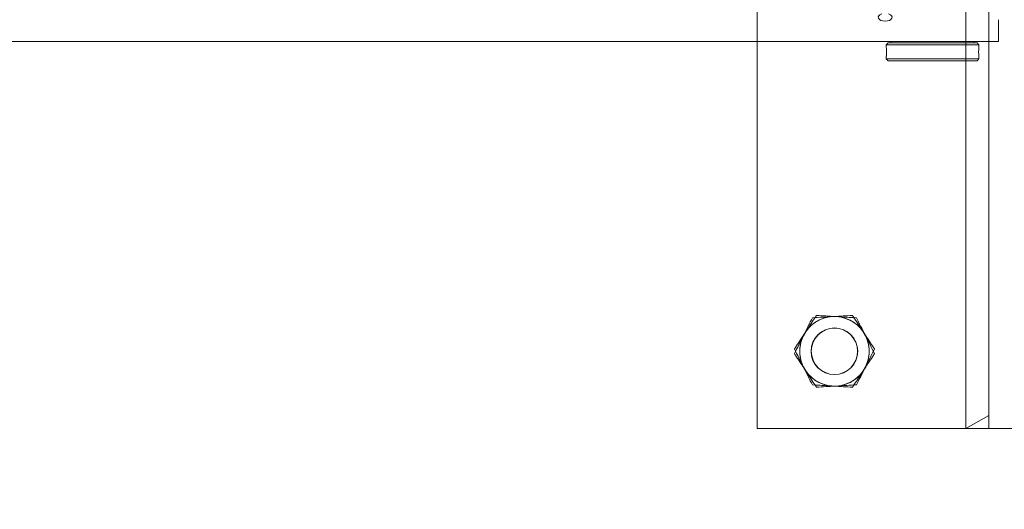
# Model space of a CAD drawing. Header units: feet. Extents: x 0 to 152508, y 0 to 59434.
# Tile 36 of 78: x 152358.803 to 152360.132, y 59280.009 to 59280.669. Entities that reach past the tile are written whole.
import ezdxf
from ezdxf import colors
from ezdxf.entities.mleader import LeaderData, LeaderLine
from ezdxf.math import Vec2, Vec3

# ---------------------------------------------------------------- set-up
doc = ezdxf.new("R2010")
doc.units = ezdxf.units.FT
doc.header["$LTSCALE"] = 0.1
doc.header["$MEASUREMENT"] = 0
doc.layers.add('Bridge plan$0$SC_Scratch7', color=252, linetype='Continuous', lineweight=0)
doc.layers.add('Trellis Base$0$L-ANNO-NOTE', color=30, linetype='Continuous')
doc.styles.add('Trellis Base$0$ARIAL', font='arial.ttf', dxfattribs={"width": 0.9})

# ---------------------------------------------------------------- blocks, each defined once
blk = doc.blocks.new('Bridge plan$0$HIGH ST SCREENWALL_2 PANEL PLAN_6')
at = {"layer": 'Bridge plan$0$SC_Scratch7', "lineweight": 0}
for p, q in [((-8.677065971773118, 0.7812480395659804), (-8.677091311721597, -6.28642737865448e-09)), ((-8.010400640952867, 0.7812264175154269), (-8.677065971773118, 0.7812480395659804)), ((-8.395841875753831, -9.12882387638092e-06), (-8.395816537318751, 0.781238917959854)), ((-8.364566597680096, 0.7812379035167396), (-8.395816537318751, 0.781238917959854)), ((-8.395816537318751, 0.781238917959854), (-8.364567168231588, 0.7636598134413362)), ((-8.364566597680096, 0.7812379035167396), (-8.364584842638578, 0.218739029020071)), ((-8.364566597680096, 0.7812379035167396), (-8.364567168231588, 0.7636598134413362)), ((-8.322900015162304, 0.7812365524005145), (-8.364566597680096, 0.7812379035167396))]:
    blk.add_line(p, q, dxfattribs=at)
at = {"layer": 'Bridge plan$0$SC_Scratch7', "lineweight": 0, "extrusion": (0, 0, -1)}
for radius in [0.03141660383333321, 0.03124993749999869]:
    blk.add_circle((8.572902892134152, 0.6770782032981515), radius, dxfattribs=at)
at = {"layer": 'Bridge plan$0$SC_Scratch7', "lineweight": 0}
for radius, start, end in [(0.04687490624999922, 93.33381642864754, 153.333816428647), (0.04687490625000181, 33.33381642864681, 93.33381642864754), (0.04687490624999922, 153.333816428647, 213.3338164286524), (0.04687490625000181, 333.3338164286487, 33.33381642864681), (0.04687490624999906, 213.3338164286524, 273.3338164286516), (0.04687490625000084, 273.3338164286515, 333.3338164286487)]:
    blk.add_arc((-8.572902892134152, 0.6770782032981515), radius, start, end, dxfattribs=at)
for points, knots in [([(-8.614792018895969, 0.6981152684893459), (-8.614504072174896, 0.6986886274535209), (-8.612323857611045, 0.7030298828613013), (-8.608213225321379, 0.7112149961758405), (-8.60451321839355, 0.7185824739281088), (-8.602646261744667, 0.7222999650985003)], [0, 0, 0, 0, 0.070102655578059, 0.5307909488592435, 1, 1, 1, 1]), ([(-8.602646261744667, 0.7222999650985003), (-8.598258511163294, 0.7225555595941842), (-8.589402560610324, 0.72307143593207), (-8.580247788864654, 0.7236047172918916), (-8.575628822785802, 0.7238737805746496)], [0, 0, 0, 0, 0.4954579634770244, 1, 1, 1, 1]), ([(-8.575628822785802, 0.7238737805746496), (-8.574988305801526, 0.7239110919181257), (-8.570138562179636, 0.724193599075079), (-8.560994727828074, 0.7247262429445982), (-8.552764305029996, 0.7252056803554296), (-8.548611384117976, 0.7254475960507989)], [0, 0, 0, 0, 0.07010265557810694, 0.5307909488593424, 1, 1, 1, 1]), ([(-8.548611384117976, 0.7254475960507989), (-8.546710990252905, 0.722558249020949), (-8.542891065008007, 0.7167504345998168), (-8.53788761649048, 0.7091432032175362), (-8.534821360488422, 0.7044812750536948), (-8.533739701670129, 0.7028367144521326)], [0, 0, 0, 0, 0.3905333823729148, 0.7850020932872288, 1, 1, 1, 1]), ([(-8.626937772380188, 0.6739305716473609), (-8.624965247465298, 0.677858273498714), (-8.620984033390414, 0.6857856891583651), (-8.616868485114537, 0.6939805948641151), (-8.614792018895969, 0.6981152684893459)], [0, 0, 0, 0, 0.4954579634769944, 1, 1, 1, 1]), ([(-8.533739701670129, 0.7028367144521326), (-8.531716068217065, 0.6997599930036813), (-8.527636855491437, 0.6935579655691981), (-8.52268611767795, 0.6860308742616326), (-8.519786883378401, 0.681622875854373), (-8.518868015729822, 0.6802258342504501)], [0, 0, 0, 0, 0.4020739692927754, 0.8104971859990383, 1, 1, 1, 1]), ([(-8.518868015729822, 0.6802258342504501), (-8.52084053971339, 0.676298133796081), (-8.524821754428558, 0.6683707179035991), (-8.52893730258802, 0.6601758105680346), (-8.531013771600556, 0.6560411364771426)], [0, 0, 0, 0, 0.4954579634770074, 1, 1, 1, 1]), ([(-8.612066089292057, 0.6513196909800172), (-8.613147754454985, 0.6529642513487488), (-8.61619230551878, 0.6575931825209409), (-8.621195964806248, 0.6652007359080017), (-8.625016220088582, 0.6710090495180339), (-8.626937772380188, 0.6739305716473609)], [0, 0, 0, 0, 0.2149974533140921, 0.6051517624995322, 1, 1, 1, 1]), ([(-8.597194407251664, 0.6287088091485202), (-8.59811327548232, 0.6301058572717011), (-8.600983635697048, 0.6344699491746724), (-8.605933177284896, 0.6419952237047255), (-8.61001245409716, 0.6481973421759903), (-8.612066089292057, 0.6513196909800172)], [0, 0, 0, 0, 0.189503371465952, 0.5919695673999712, 1, 1, 1, 1]), ([(-8.531013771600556, 0.6560411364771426), (-8.531301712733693, 0.6554677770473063), (-8.533481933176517, 0.6511265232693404), (-8.537592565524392, 0.6429414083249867), (-8.541292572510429, 0.6355739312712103), (-8.54315952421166, 0.6318564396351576)], [0, 0, 0, 0, 0.07010265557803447, 0.5307909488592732, 1, 1, 1, 1]), ([(-8.570176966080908, 0.6302826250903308), (-8.570817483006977, 0.6302453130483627), (-8.575667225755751, 0.6299628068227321), (-8.584811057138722, 0.6294301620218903), (-8.593041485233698, 0.6289507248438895), (-8.597194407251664, 0.6287088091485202)], [0, 0, 0, 0, 0.07010265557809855, 0.5307909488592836, 1, 1, 1, 1]), ([(-8.54315952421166, 0.6318564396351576), (-8.5475472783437, 0.6316008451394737), (-8.556403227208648, 0.6310849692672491), (-8.565557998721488, 0.6305516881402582), (-8.570176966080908, 0.6302826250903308)], [0, 0, 0, 0, 0.4954579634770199, 1, 1, 1, 1])]:
    blk.add_open_spline(points, degree=3, knots=knots, dxfattribs=at)
blk = doc.blocks.new('Bridge plan$0$HIGH ST SCREENWALL_2 PANEL PLAN_7')
at = {"layer": 'Bridge plan$0$SC_Scratch7', "lineweight": 0}
for p, q in [((-0.6666906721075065, 0.7812264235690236), (-2.534146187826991e-05, 0.7812480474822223)), ((-0.6666737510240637, 0.2595607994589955), (-0.6666906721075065, 0.7812264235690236)), ((-0.3854412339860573, 0.7812355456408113), (-0.3541912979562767, 0.7812365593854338)), ((-0.3541907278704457, 0.7636584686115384), (-0.3854412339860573, 0.7812355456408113)), ((-0.3854412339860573, 0.7812355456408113), (-0.385425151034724, 0.2854064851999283)), ((-0.3541912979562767, 0.7812365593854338), (-0.3125247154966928, 0.7812379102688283)), ((-0.3541912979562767, 0.7812365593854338), (-0.3541743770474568, 0.2595709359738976)), ((-0.3541912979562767, 0.7812365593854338), (-0.3541907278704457, 0.7636584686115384)), ((-0.4926123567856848, 0.2829030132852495), (-0.4901124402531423, 0.2854030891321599)), ((-0.3676126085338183, 0.2829070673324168), (-0.4926123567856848, 0.2829030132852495)), ((-0.4926122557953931, 0.2797739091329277), (-0.4926123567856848, 0.2829030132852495)), ((-0.370112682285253, 0.2854069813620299), (-0.4901124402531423, 0.2854030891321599)), ((-0.370112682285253, 0.2854069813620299), (-0.3676126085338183, 0.2829070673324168)), ((-0.3676126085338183, 0.2829070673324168), (-0.3676125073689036, 0.279779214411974)), ((-0.4926117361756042, 0.2637888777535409), (-0.4926118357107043, 0.2668379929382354)), ((-0.4922783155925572, 0.2737085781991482), (-0.4922890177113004, 0.2718994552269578)), ((-0.3676120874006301, 0.2668395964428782), (-0.3676119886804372, 0.2637929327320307)), ((-4.330737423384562, 0.2594414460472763), (-0.3411620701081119, 0.2593120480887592)), ((-0.3676119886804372, 0.2637929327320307), (-0.4926117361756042, 0.2637888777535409)), ((-0.4901116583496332, 0.2612889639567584), (-0.4926117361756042, 0.2637888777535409)), ((-0.3701119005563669, 0.2612928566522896), (-0.4901116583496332, 0.2612889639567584)), ((-0.4863616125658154, 0.2595666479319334), (-0.4863616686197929, 0.2612890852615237)), ((-0.373861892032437, 0.261292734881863), (-0.3738618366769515, 0.2595702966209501)), ((-0.3676119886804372, 0.2637929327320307), (-0.3701119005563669, 0.2612928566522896)), ((-0.3411535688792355, 0.2595713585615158), (-0.3411526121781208, 0.2300714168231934))]:
    blk.add_line(p, q, dxfattribs=at)
at = {"layer": 'Bridge plan$0$SC_Scratch7', "lineweight": 0, "extrusion": (0, 0, -1)}
for radius in [0.03141660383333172, 0.03124993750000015]:
    blk.add_circle((0.5625208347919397, 0.6770633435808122), radius, dxfattribs=at)
for centre, radius, start, end in [((0.5625208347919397, 0.6770633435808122), 0.04687490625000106, 33.33381633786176, 93.33381633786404), ((0.5625208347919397, 0.6770633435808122), 0.04687490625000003, 93.33381633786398, 153.3338163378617), ((0.5625208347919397, 0.6770633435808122), 0.04687490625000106, 333.3338163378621, 33.33381633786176), ((0.5625208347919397, 0.6770633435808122), 0.04687490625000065, 153.3338163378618, 213.3338163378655), ((0.5625208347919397, 0.6770633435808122), 0.04687490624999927, 273.3338163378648, 333.3338163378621), ((0.5625208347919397, 0.6770633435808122), 0.04687490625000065, 213.3338163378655, 273.3338163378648), ((0.305294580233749, 0.2733517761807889), 0.06265684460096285, 354.0342442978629, 5.887848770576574)]:
    blk.add_arc(centre, radius, start, end, dxfattribs=at)
blk.add_ellipse((-0.4940688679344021, 0.2268003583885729), major_axis=(0.009374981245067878, 3.040840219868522e-07), ratio=0.5617178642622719, start_param=2.083904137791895, end_param=7.340873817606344, dxfattribs=at)
at = {"layer": 'Bridge plan$0$SC_Scratch7', "lineweight": 0}
for points, knots in [([(-0.5868123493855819, 0.7254327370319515), (-0.588712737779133, 0.7225433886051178), (-0.592532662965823, 0.7167355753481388), (-0.5975361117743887, 0.7091283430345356), (-0.6006023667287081, 0.7044664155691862), (-0.6016840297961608, 0.7028218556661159)], [0, 0, 0, 0, 0.3905333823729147, 0.7850020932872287, 1, 1, 1, 1]), ([(-0.5597949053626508, 0.7238589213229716), (-0.5604354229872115, 0.7238962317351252), (-0.5652851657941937, 0.7241787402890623), (-0.5744290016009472, 0.7247113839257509), (-0.5826594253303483, 0.7251908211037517), (-0.5868123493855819, 0.7254327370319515)], [0, 0, 0, 0, 0.07010265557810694, 0.5307909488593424, 1, 1, 1, 1]), ([(-0.5327774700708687, 0.722285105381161), (-0.5371652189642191, 0.7225407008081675), (-0.5460211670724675, 0.7230565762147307), (-0.5551759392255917, 0.7235898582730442), (-0.5597949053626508, 0.7238589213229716)], [0, 0, 0, 0, 0.4954579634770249, 1, 1, 1, 1]), ([(-0.5206317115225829, 0.6981004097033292), (-0.5209196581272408, 0.6986737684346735), (-0.5230998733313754, 0.7030150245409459), (-0.5272105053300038, 0.7112001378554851), (-0.530910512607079, 0.7185676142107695), (-0.5327774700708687, 0.722285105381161)], [0, 0, 0, 0, 0.07010265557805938, 0.5307909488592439, 1, 1, 1, 1]), ([(-0.6016840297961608, 0.7028218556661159), (-0.6037076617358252, 0.699745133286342), (-0.6077868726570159, 0.6935431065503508), (-0.6127376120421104, 0.6860160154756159), (-0.6156368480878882, 0.6816080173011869), (-0.6165557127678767, 0.6802109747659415)], [0, 0, 0, 0, 0.4020739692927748, 0.810497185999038, 1, 1, 1, 1]), ([(-0.5084859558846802, 0.6739157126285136), (-0.5104584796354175, 0.6778434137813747), (-0.5144396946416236, 0.6857708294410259), (-0.5185552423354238, 0.6939657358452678), (-0.5206317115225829, 0.6981004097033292)], [0, 0, 0, 0, 0.4954579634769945, 1, 1, 1, 1]), ([(-0.6165557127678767, 0.6802109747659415), (-0.6145831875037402, 0.6762832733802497), (-0.6106019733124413, 0.6683558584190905), (-0.6064864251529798, 0.660160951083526), (-0.6044099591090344, 0.6560262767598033)], [0, 0, 0, 0, 0.4954579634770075, 1, 1, 1, 1]), ([(-0.5233576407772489, 0.6513048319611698), (-0.5222759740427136, 0.6529493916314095), (-0.5192314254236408, 0.6575783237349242), (-0.5142277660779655, 0.665185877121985), (-0.5104075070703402, 0.6709941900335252), (-0.5084859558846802, 0.6739157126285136)], [0, 0, 0, 0, 0.2149974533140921, 0.6051517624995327, 1, 1, 1, 1]), ([(-0.6044099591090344, 0.6560262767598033), (-0.6041220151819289, 0.6554529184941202), (-0.6019417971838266, 0.6511116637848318), (-0.5978311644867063, 0.6429265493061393), (-0.5941311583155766, 0.6355590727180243), (-0.5922642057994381, 0.6318415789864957)], [0, 0, 0, 0, 0.07010265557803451, 0.5307909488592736, 1, 1, 1, 1]), ([(-0.5382293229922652, 0.6286939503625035), (-0.5373104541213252, 0.6300909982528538), (-0.5344400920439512, 0.6344550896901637), (-0.5294905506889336, 0.6419803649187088), (-0.5254112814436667, 0.6481824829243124), (-0.5233576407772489, 0.6513048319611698)], [0, 0, 0, 0, 0.189503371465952, 0.5919695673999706, 1, 1, 1, 1]), ([(-0.5922642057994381, 0.6318415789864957), (-0.5878764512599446, 0.6315859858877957), (-0.5790205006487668, 0.6310701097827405), (-0.5698657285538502, 0.6305368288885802), (-0.5652467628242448, 0.6302677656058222)], [0, 0, 0, 0, 0.4954579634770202, 1, 1, 1, 1]), ([(-0.5652467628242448, 0.6302677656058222), (-0.5646062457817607, 0.6302304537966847), (-0.5597565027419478, 0.6299479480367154), (-0.5506126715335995, 0.6294153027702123), (-0.5423822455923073, 0.6289358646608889), (-0.5382293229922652, 0.6286939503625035)], [0, 0, 0, 0, 0.07010265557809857, 0.5307909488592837, 1, 1, 1, 1]), ([(-0.4922720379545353, 0.2733459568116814), (-0.4922797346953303, 0.2740754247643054), (-0.4922951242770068, 0.2755342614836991), (-0.4924028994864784, 0.2774843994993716), (-0.4925197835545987, 0.2789448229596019), (-0.4926039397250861, 0.2797774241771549), (-0.492603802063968, 0.2797749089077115), (-0.492603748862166, 0.2797739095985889)], [0, 0, 0, 0, 0.2140444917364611, 0.4280607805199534, 0.6428083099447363, 0.8580379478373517, 1, 1, 1, 1]), ([(-0.4926115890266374, 0.2668379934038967), (-0.4926116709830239, 0.2668371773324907), (-0.4926240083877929, 0.2667153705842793), (-0.492579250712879, 0.2671435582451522), (-0.4924839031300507, 0.2681483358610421), (-0.4923625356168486, 0.2698253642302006), (-0.4922838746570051, 0.271649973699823), (-0.4922754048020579, 0.2728639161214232), (-0.4922720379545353, 0.2733459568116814)], [0, 0, 0, 0, 0.001442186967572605, 0.2150715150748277, 0.4286732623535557, 0.6432687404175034, 0.8583464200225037, 1, 1, 1, 1])]:
    blk.add_open_spline(points, degree=3, knots=knots, dxfattribs=at)
blk = doc.blocks.new('Bridge plan')
at = {"layer": 'Bridge plan$0$SC_Scratch7', "lineweight": -3, "extrusion": (0, 0, -1), "rotation": 180.0002309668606}
for name, p in [('Bridge plan$0$HIGH ST SCREENWALL_2 PANEL PLAN_7', (-1828099.52826611, 711482.1624386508)), ('Bridge plan$0$HIGH ST SCREENWALL_2 PANEL PLAN_6', (-1828107.53864141, 711482.1623847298))]:
    blk.add_blockref(name, p, dxfattribs=at)
blk = doc.blocks.new('Trellis Base')
blk.add_blockref('Bridge plan', (-1675739.0632623, -652201.2630976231))
at = {"layer": 'Trellis Base$0$L-ANNO-NOTE'}
ml = blk.add_multileader_mtext('Standard', dxfattribs=at)
ml.set_content('W. LIVINGSTON AVENUE', color=11, style='Trellis Base$0$ARIAL')
ml.set_leader_properties()
ml.build(insert=Vec2(0, 0))
ml.multileader.update_dxf_attribs({"has_dogleg": 0, "dogleg_length": 0.36, "arrow_head_size": 1.25, "scale": 10})
ctx = ml.context
ctx.base_point, ctx.scale, ctx.char_height, ctx.arrow_head_size, ctx.landing_gap_size, ctx.plane_origin, ctx.plane_x_axis, ctx.plane_y_axis = Vec3(152493.4333448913, 59387.86988106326), 10, 1.25, 1.25, 0.5, Vec3(152496.4817137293, 59382.31385021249), Vec3(0.2347390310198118, 0.9720584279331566), Vec3(-0.9720584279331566, 0.2347390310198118)
notes = []
notes.append((ctx, [(0, (0, 0, 0), (0, 0), (1, 0), 1, [])]))
ctx.mtext.insert, ctx.mtext.text_direction, ctx.mtext.rotation, ctx.mtext.flow_direction = Vec3(152492.9328174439, 59388.50512407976), Vec3(0.2347390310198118, 0.9720584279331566), 1.333846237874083, 5
ml = blk.add_multileader_mtext('Standard', dxfattribs=at)
ml.set_content('S. FRONT STREET', color=11, style='Trellis Base$0$ARIAL')
ml.set_leader_properties()
ml.build(insert=Vec2(0, 0))
ml.multileader.update_dxf_attribs({"has_dogleg": 0, "dogleg_length": 0.36, "arrow_head_size": 1.25, "scale": 10})
ctx = ml.context
ctx.base_point, ctx.scale, ctx.char_height, ctx.arrow_head_size, ctx.landing_gap_size, ctx.plane_origin = Vec3(152391.6984540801, 59316.60244546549), 10, 1.25, 1.25, 0.5, Vec3(152387.0132386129, 59312.33503554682)
notes.append((ctx, [(0, (0, 0, 0), (0, 0), (1, 0), 1, [])]))
ctx.mtext.insert, ctx.mtext.flow_direction = Vec3(152392.1984540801, 59317.23810371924), 5
for ctx, leaders in notes:
    for number, flags, end, landing, length, lines in leaders:
        leader = LeaderData()
        leader.index, (leader.has_last_leader_line, leader.has_dogleg_vector, leader.attachment_direction) = number, flags
        leader.last_leader_point, leader.dogleg_vector, leader.dogleg_length = Vec3(end), Vec3(landing), length
        for number, points, colour, breaks in lines:
            line = LeaderLine()
            line.index, line.vertices, line.color, line.breaks = number, Vec3.list(points), colors.encode_raw_color(colour), breaks
            leader.lines.append(line)
        ctx.leaders.append(leader)

msp = doc.modelspace()

# ---------------------------------------------------------------- block references
msp.add_blockref('Trellis Base', (0, 0))

doc.saveas('drawing.dxf')
